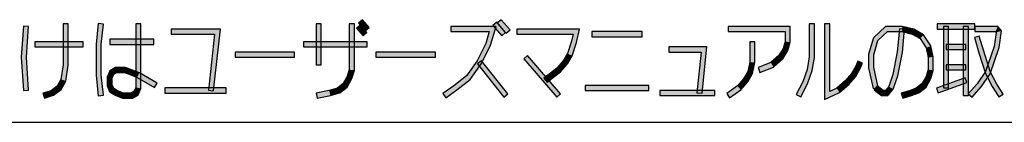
# Model space of a CAD drawing. Header units: millimetres. Extents: x 78 to 816, y 67 to 540.
# Tile 35 of 46: x 674 to 751, y 86 to 94. Entities that reach past the tile are written whole.
import ezdxf

# ---------------------------------------------------------------- set-up
doc = ezdxf.new("R2010")
doc.units = ezdxf.units.MM
doc.header["$LTSCALE"] = 0.319334
doc.layers.add('ALL_NOTE', color=7, linetype='Continuous')

msp = doc.modelspace()

# ---------------------------------------------------------------- hatches: boundary and pattern name
at = {"layer": 'ALL_NOTE', "linetype": 'Continuous', "lineweight": 25}
h = msp.add_hatch(color=2, dxfattribs=at)
h.dxf.hatch_style = 1
h.paths.add_polyline_path([(673.782, 90.817), (673.955, 93.23), (674.354, 93.202), (674.183, 90.816)])
h = msp.add_hatch(color=2, dxfattribs=at)
h.dxf.hatch_style = 1
h.paths.add_polyline_path([(677.05, 90.23), (677.05, 93.416), (677.45, 93.416), (677.45, 90.202)])
h = msp.add_hatch(color=2, dxfattribs=at)
h.dxf.hatch_style = 1
h.paths.add_polyline_path([(679.63, 91.827), (679.803, 93.437), (680.201, 93.395), (680.03, 91.805)])
h = msp.add_hatch(color=2, dxfattribs=at)
h.dxf.hatch_style = 1
h.paths.add_polyline_path([(682.726, 88.457), (682.726, 93.416), (683.126, 93.416), (683.126, 88.375)])
h = msp.add_hatch(color=2, dxfattribs=at)
h.dxf.hatch_style = 1
h.paths.add_polyline_path([(697.23, 93.416), (697.23, 90.216), (696.83, 90.216), (696.83, 93.416)])
h = msp.add_hatch(color=2, dxfattribs=at)
h.dxf.hatch_style = 1
h.paths.add_polyline_path([(699.41, 89.844), (699.41, 93.416), (699.81, 93.416), (699.81, 89.788)])
h = msp.add_hatch(color=2, dxfattribs=at)
h.dxf.hatch_style = 1
h.paths.add_polyline_path([(700.49, 92.486), (699.974, 93.086), (700.278, 93.346), (700.794, 92.746)])
h = msp.add_hatch(color=2, dxfattribs=at)
h.dxf.hatch_style = 1
h.paths.add_polyline_path([(700.662, 92.886), (700.146, 93.486), (700.45, 93.746), (700.966, 93.146)])
h = msp.add_hatch(color=2, dxfattribs=at)
h.dxf.hatch_style = 1
h.paths.add_polyline_path([(710.353, 92.816), (707.35, 92.816), (707.35, 93.216), (710.883, 93.216)])
h = msp.add_hatch(color=2, dxfattribs=at)
h.dxf.hatch_style = 1
h.paths.add_polyline_path([(710.087, 91.888), (710.353, 92.816), (710.883, 93.216), (710.461, 91.744)])
h = msp.add_hatch(color=2, dxfattribs=at)
h.dxf.hatch_style = 1
h.paths.add_polyline_path([(711.326, 92.486), (710.638, 93.286), (710.942, 93.546), (711.63, 92.746)])
h = msp.add_hatch(color=2, dxfattribs=at)
h.dxf.hatch_style = 1
h.paths.add_polyline_path([(711.67, 92.686), (710.982, 93.486), (711.286, 93.746), (711.974, 92.946)])
h = msp.add_hatch(color=2, dxfattribs=at)
h.dxf.hatch_style = 1
h.paths.add_polyline_path([(733.466, 92.816), (729.022, 92.816), (729.022, 93.216), (733.866, 93.216)])
h = msp.add_hatch(color=2, dxfattribs=at)
h.dxf.hatch_style = 1
h.paths.add_polyline_path([(733.466, 92.044), (733.466, 92.816), (733.866, 93.216), (733.866, 91.988)])
h = msp.add_hatch(color=2, dxfattribs=at)
h.dxf.hatch_style = 1
h.paths.add_polyline_path([(735.358, 90.833), (735.358, 93.416), (735.758, 93.416), (735.758, 90.799)])
h = msp.add_hatch(color=2, dxfattribs=at)
h.dxf.hatch_style = 1
h.paths.add_polyline_path([(736.562, 87.502), (736.562, 93.416), (736.962, 93.416), (736.962, 88.13)])
h = msp.add_hatch(color=2, dxfattribs=at)
h.dxf.hatch_style = 1
h.paths.add_polyline_path([(741.485, 92.816), (740.723, 92.108), (740.369, 92.325), (741.327, 93.216)])
h = msp.add_hatch(color=2, dxfattribs=at)
h.dxf.hatch_style = 1
h.paths.add_polyline_path([(742.587, 92.816), (741.485, 92.816), (741.327, 93.216), (742.633, 93.216)])
h = msp.add_hatch(color=2, dxfattribs=at)
h.dxf.hatch_style = 1
h.paths.add_polyline_path([(743.395, 92.628), (742.587, 92.816), (742.633, 93.216), (743.545, 93.004)])
h = msp.add_hatch(color=2, dxfattribs=at)
h.dxf.hatch_style = 1
h.paths.add_polyline_path([(748.286, 93.016), (745.362, 93.016), (745.362, 93.416), (748.286, 93.416)])
h = msp.add_hatch(color=2, dxfattribs=at)
h.dxf.hatch_style = 1
h.paths.add_polyline_path([(745.85, 88.416), (745.85, 93.216), (746.25, 93.216), (746.25, 88.416)])
h = msp.add_hatch(color=2, dxfattribs=at)
h.dxf.hatch_style = 1
h.paths.add_polyline_path([(747.398, 87.816), (747.398, 93.216), (747.798, 93.216), (747.798, 87.816)])
h = msp.add_hatch(color=2, dxfattribs=at)
h.dxf.hatch_style = 1
h.paths.add_polyline_path([(749.914, 92.816), (748.286, 92.816), (748.286, 93.216), (750.098, 93.216)])
h = msp.add_hatch(color=2, dxfattribs=at)
h.dxf.hatch_style = 1
h.paths.add_polyline_path([(749.967, 92.755), (749.914, 92.816), (750.098, 93.216), (750.389, 92.878)])
h = msp.add_hatch(color=2, dxfattribs=at)
h.dxf.hatch_style = 1
h.paths.add_polyline_path([(688.894, 92.616), (685.506, 92.616), (685.506, 93.016), (689.342, 93.016)])
h = msp.add_hatch(color=2, dxfattribs=at)
h.dxf.hatch_style = 1
h.paths.add_polyline_path([(688.403, 88.238), (688.894, 92.616), (689.342, 93.016), (688.801, 88.194)])
h = msp.add_hatch(color=2, dxfattribs=at)
h.dxf.hatch_style = 1
h.paths.add_polyline_path([(716.906, 92.616), (712.51, 92.616), (712.51, 93.016), (717.402, 93.016)])
h = msp.add_hatch(color=2, dxfattribs=at)
h.dxf.hatch_style = 1
h.paths.add_polyline_path([(716.789, 92.07), (716.906, 92.616), (717.402, 93.016), (717.175, 91.962)])
h = msp.add_hatch(color=2, dxfattribs=at)
h.dxf.hatch_style = 1
h.paths.add_polyline_path([(722.314, 92.416), (718.358, 92.416), (718.358, 92.816), (722.314, 92.816)])
h = msp.add_hatch(color=2, dxfattribs=at)
h.dxf.hatch_style = 1
h.paths.add_polyline_path([(742.24, 91.244), (742.411, 93.035), (742.809, 92.997), (742.636, 91.188)])
h = msp.add_hatch(color=2, dxfattribs=at)
h.dxf.hatch_style = 1
h.paths.add_polyline_path([(744.016, 92.267), (743.395, 92.628), (743.545, 93.004), (744.3, 92.565)])
h = msp.add_hatch(color=2, dxfattribs=at)
h.dxf.hatch_style = 1
h.paths.add_polyline_path([(744.486, 91.538), (744.016, 92.267), (744.3, 92.565), (744.862, 91.694)])
h = msp.add_hatch(color=2, dxfattribs=at)
h.dxf.hatch_style = 1
h.paths.add_polyline_path([(748.611, 91.158), (748.266, 92.361), (748.65, 92.471), (748.993, 91.274)])
h = msp.add_hatch(color=2, dxfattribs=at)
h.dxf.hatch_style = 1
h.paths.add_polyline_path([(749.811, 91.663), (749.967, 92.755), (750.389, 92.878), (750.201, 91.569)])
h = msp.add_hatch(color=2, dxfattribs=at)
h.dxf.hatch_style = 1
h.paths.add_polyline_path([(678.626, 91.616), (674.842, 91.616), (674.842, 92.016), (678.626, 92.016)])
h = msp.add_hatch(color=2, dxfattribs=at)
h.dxf.hatch_style = 1
h.paths.add_polyline_path([(679.63, 89.405), (679.63, 91.827), (680.03, 91.805), (680.03, 89.427)])
h = msp.add_hatch(color=2, dxfattribs=at)
h.dxf.hatch_style = 1
h.paths.add_polyline_path([(684.13, 91.816), (680.69, 91.816), (680.69, 92.216), (684.13, 92.216)])
h = msp.add_hatch(color=2, dxfattribs=at)
h.dxf.hatch_style = 1
h.paths.add_polyline_path([(700.814, 91.616), (695.826, 91.616), (695.826, 92.016), (700.814, 92.016)])
h = msp.add_hatch(color=2, dxfattribs=at)
h.dxf.hatch_style = 1
h.paths.add_polyline_path([(709.414, 90.519), (710.087, 91.888), (710.461, 91.744), (709.758, 90.313)])
h = msp.add_hatch(color=2, dxfattribs=at)
h.dxf.hatch_style = 1
h.paths.add_polyline_path([(716.455, 91.099), (716.789, 92.07), (717.175, 91.962), (716.821, 90.933)])
h = msp.add_hatch(color=2, dxfattribs=at)
h.dxf.hatch_style = 1
h.paths.add_polyline_path([(726.909, 91.216), (724.378, 91.216), (724.378, 91.616), (727.351, 91.616)])
h = msp.add_hatch(color=2, dxfattribs=at)
h.dxf.hatch_style = 1
h.paths.add_polyline_path([(726.587, 88.036), (726.909, 91.216), (727.351, 91.616), (726.985, 87.996)])
h = msp.add_hatch(color=2, dxfattribs=at)
h.dxf.hatch_style = 1
h.paths.add_polyline_path([(730.714, 90.437), (730.714, 92.016), (731.114, 92.016), (731.114, 90.395)])
h = msp.add_hatch(color=2, dxfattribs=at)
h.dxf.hatch_style = 1
h.paths.add_polyline_path([(733.308, 91.495), (733.466, 92.044), (733.866, 91.988), (733.68, 91.338)])
h = msp.add_hatch(color=2, dxfattribs=at)
h.dxf.hatch_style = 1
h.paths.add_polyline_path([(740.723, 92.108), (740.402, 90.988), (740.002, 91.044), (740.369, 92.325)])
h = msp.add_hatch(color=2, dxfattribs=at)
h.dxf.hatch_style = 1
h.paths.add_polyline_path([(744.646, 90.795), (744.486, 91.538), (744.862, 91.694), (745.046, 90.837)])
h = msp.add_hatch(color=2, dxfattribs=at)
h.dxf.hatch_style = 1
h.paths.add_polyline_path([(747.598, 91.416), (746.05, 91.416), (746.05, 91.816), (747.598, 91.816)])
h = msp.add_hatch(color=2, dxfattribs=at)
h.dxf.hatch_style = 1
h.paths.add_polyline_path([(749.138, 89.707), (749.811, 91.663), (750.201, 91.569), (749.498, 89.525)])
h = msp.add_hatch(color=2, dxfattribs=at)
h.dxf.hatch_style = 1
h.paths.add_polyline_path([(673.954, 88.203), (673.782, 90.817), (674.183, 90.816), (674.354, 88.229)])
h = msp.add_hatch(color=2, dxfattribs=at)
h.dxf.hatch_style = 1
h.paths.add_polyline_path([(695.138, 90.816), (690.494, 90.816), (690.494, 91.216), (695.138, 91.216)])
h = msp.add_hatch(color=2, dxfattribs=at)
h.dxf.hatch_style = 1
h.paths.add_polyline_path([(706.146, 90.816), (701.502, 90.816), (701.502, 91.216), (706.146, 91.216)])
h = msp.add_hatch(color=2, dxfattribs=at)
h.dxf.hatch_style = 1
h.paths.add_polyline_path([(715.626, 87.686), (713.046, 90.686), (713.35, 90.946), (715.93, 87.946)])
h = msp.add_hatch(color=2, dxfattribs=at)
h.dxf.hatch_style = 1
h.paths.add_polyline_path([(716.13, 90.532), (716.455, 91.099), (716.821, 90.933), (716.458, 90.3)])
h = msp.add_hatch(color=2, dxfattribs=at)
h.dxf.hatch_style = 1
h.paths.add_polyline_path([(732.357, 90.39), (732.993, 90.945), (733.307, 90.687), (732.567, 90.042)])
h = msp.add_hatch(color=2, dxfattribs=at)
h.dxf.hatch_style = 1
h.paths.add_polyline_path([(732.993, 90.945), (733.308, 91.495), (733.68, 91.338), (733.307, 90.687)])
h = msp.add_hatch(color=2, dxfattribs=at)
h.dxf.hatch_style = 1
h.paths.add_polyline_path([(735.192, 89.866), (735.358, 90.833), (735.758, 90.799), (735.58, 89.766)])
h = msp.add_hatch(color=2, dxfattribs=at)
h.dxf.hatch_style = 1
h.paths.add_polyline_path([(740.402, 90.988), (740.402, 90.037), (740.002, 89.995), (740.002, 91.044)])
h = msp.add_hatch(color=2, dxfattribs=at)
h.dxf.hatch_style = 1
h.paths.add_polyline_path([(741.9, 89.468), (742.24, 91.244), (742.636, 91.188), (742.288, 89.365)])
h = msp.add_hatch(color=2, dxfattribs=at)
h.dxf.hatch_style = 1
h.paths.add_polyline_path([(744.646, 89.844), (744.646, 90.795), (745.046, 90.837), (745.046, 89.788)])
h = msp.add_hatch(color=2, dxfattribs=at)
h.dxf.hatch_style = 1
h.paths.add_polyline_path([(749.133, 89.539), (748.611, 91.158), (748.993, 91.274), (749.503, 89.693)])
h = msp.add_hatch(color=2, dxfattribs=at)
h.dxf.hatch_style = 1
h.paths.add_polyline_path([(676.885, 89.082), (677.05, 90.23), (677.45, 90.202), (677.271, 88.95)])
h = msp.add_hatch(color=2, dxfattribs=at)
h.dxf.hatch_style = 1
h.paths.add_polyline_path([(708.58, 89.356), (709.414, 90.519), (709.758, 90.313), (708.872, 89.076)])
h = msp.add_hatch(color=2, dxfattribs=at)
h.dxf.hatch_style = 1
h.paths.add_polyline_path([(711.493, 87.692), (709.429, 90.292), (709.743, 90.54), (711.807, 87.94)])
h = msp.add_hatch(color=2, dxfattribs=at)
h.dxf.hatch_style = 1
h.paths.add_polyline_path([(715.64, 89.962), (716.13, 90.532), (716.458, 90.3), (715.917, 89.67)])
h = msp.add_hatch(color=2, dxfattribs=at)
h.dxf.hatch_style = 1
h.paths.add_polyline_path([(730.553, 89.689), (730.714, 90.437), (731.114, 90.395), (730.931, 89.544)])
h = msp.add_hatch(color=2, dxfattribs=at)
h.dxf.hatch_style = 1
h.paths.add_polyline_path([(731.358, 90.003), (732.357, 90.39), (732.567, 90.042), (731.502, 89.63)])
h = msp.add_hatch(color=2, dxfattribs=at)
h.dxf.hatch_style = 1
h.paths.add_polyline_path([(739.349, 89.927), (738.99, 89.3), (738.662, 89.532), (738.991, 90.106)])
h = msp.add_hatch(color=2, dxfattribs=at)
h.dxf.hatch_style = 1
h.paths.add_polyline_path([(739.526, 90.337), (739.349, 89.927), (738.991, 90.106), (739.158, 90.495)])
h = msp.add_hatch(color=2, dxfattribs=at)
h.dxf.hatch_style = 1
h.paths.add_polyline_path([(740.402, 90.037), (740.742, 88.458), (740.35, 88.374), (740.002, 89.995)])
h = msp.add_hatch(color=2, dxfattribs=at)
h.dxf.hatch_style = 1
h.paths.add_polyline_path([(747.598, 89.816), (746.05, 89.816), (746.05, 90.216), (747.598, 90.216)])
h = msp.add_hatch(color=2, dxfattribs=at)
h.dxf.hatch_style = 1
h.paths.add_polyline_path([(679.803, 87.795), (679.63, 89.405), (680.03, 89.427), (680.201, 87.837)])
h = msp.add_hatch(color=2, dxfattribs=at)
h.dxf.hatch_style = 1
h.paths.add_polyline_path([(681.02, 89.476), (680.89, 89.175), (680.49, 89.257), (680.704, 89.756)])
h = msp.add_hatch(color=2, dxfattribs=at)
h.dxf.hatch_style = 1
h.paths.add_polyline_path([(680.89, 89.175), (680.89, 88.657), (680.49, 88.575), (680.49, 89.257)])
h = msp.add_hatch(color=2, dxfattribs=at)
h.dxf.hatch_style = 1
h.paths.add_polyline_path([(681.26, 89.616), (681.02, 89.476), (680.704, 89.756), (681.152, 90.016)])
h = msp.add_hatch(color=2, dxfattribs=at)
h.dxf.hatch_style = 1
h.paths.add_polyline_path([(681.857, 89.616), (681.26, 89.616), (681.152, 90.016), (681.931, 90.016)])
h = msp.add_hatch(color=2, dxfattribs=at)
h.dxf.hatch_style = 1
h.paths.add_polyline_path([(682.338, 89.43), (681.857, 89.616), (681.931, 90.016), (682.482, 89.803)])
h = msp.add_hatch(color=2, dxfattribs=at)
h.dxf.hatch_style = 1
h.paths.add_polyline_path([(682.839, 89.235), (682.338, 89.43), (682.482, 89.803), (683.013, 89.597)])
h = msp.add_hatch(color=2, dxfattribs=at)
h.dxf.hatch_style = 1
h.paths.add_polyline_path([(684.201, 88.443), (682.839, 89.235), (683.013, 89.597), (684.403, 88.789)])
h = msp.add_hatch(color=2, dxfattribs=at)
h.dxf.hatch_style = 1
h.paths.add_polyline_path([(698.94, 88.75), (699.252, 89.295), (699.624, 89.138), (699.248, 88.482)])
h = msp.add_hatch(color=2, dxfattribs=at)
h.dxf.hatch_style = 1
h.paths.add_polyline_path([(699.252, 89.295), (699.41, 89.844), (699.81, 89.788), (699.624, 89.138)])
h = msp.add_hatch(color=2, dxfattribs=at)
h.dxf.hatch_style = 1
h.paths.add_polyline_path([(707.575, 88.577), (708.58, 89.356), (708.872, 89.076), (707.813, 88.255)])
h = msp.add_hatch(color=2, dxfattribs=at)
h.dxf.hatch_style = 1
h.paths.add_polyline_path([(714.623, 89.174), (715.14, 89.574), (715.385, 89.258), (714.869, 88.858)])
h = msp.add_hatch(color=2, dxfattribs=at)
h.dxf.hatch_style = 1
h.paths.add_polyline_path([(715.14, 89.574), (715.64, 89.962), (715.917, 89.67), (715.385, 89.258)])
h = msp.add_hatch(color=2, dxfattribs=at)
h.dxf.hatch_style = 1
h.paths.add_polyline_path([(730.234, 89.132), (730.553, 89.689), (730.931, 89.544), (730.562, 88.9)])
h = msp.add_hatch(color=2, dxfattribs=at)
h.dxf.hatch_style = 1
h.paths.add_polyline_path([(734.858, 88.895), (735.192, 89.866), (735.58, 89.766), (735.226, 88.737)])
h = msp.add_hatch(color=2, dxfattribs=at)
h.dxf.hatch_style = 1
h.paths.add_polyline_path([(738.99, 89.3), (738.452, 88.675), (738.168, 88.957), (738.662, 89.532)])
h = msp.add_hatch(color=2, dxfattribs=at)
h.dxf.hatch_style = 1
h.paths.add_polyline_path([(741.573, 88.517), (741.9, 89.468), (742.288, 89.365), (741.927, 88.315)])
h = msp.add_hatch(color=2, dxfattribs=at)
h.dxf.hatch_style = 1
h.paths.add_polyline_path([(744.176, 88.75), (744.488, 89.295), (744.86, 89.138), (744.484, 88.482)])
h = msp.add_hatch(color=2, dxfattribs=at)
h.dxf.hatch_style = 1
h.paths.add_polyline_path([(744.488, 89.295), (744.646, 89.844), (745.046, 89.788), (744.86, 89.138)])
h = msp.add_hatch(color=2, dxfattribs=at)
h.dxf.hatch_style = 1
h.paths.add_polyline_path([(748.471, 88.738), (749.138, 89.707), (749.498, 89.525), (748.789, 88.494)])
h = msp.add_hatch(color=2, dxfattribs=at)
h.dxf.hatch_style = 1
h.paths.add_polyline_path([(749.661, 88.516), (749.133, 89.539), (749.503, 89.693), (750.007, 88.716)])
h = msp.add_hatch(color=2, dxfattribs=at)
h.dxf.hatch_style = 1
h.paths.add_polyline_path([(676.126, 88.197), (676.58, 88.55), (676.888, 88.282), (676.31, 87.835)])
h = msp.add_hatch(color=2, dxfattribs=at)
h.dxf.hatch_style = 1
h.paths.add_polyline_path([(676.58, 88.55), (676.885, 89.082), (677.271, 88.95), (676.888, 88.282)])
h = msp.add_hatch(color=2, dxfattribs=at)
h.dxf.hatch_style = 1
h.paths.add_polyline_path([(680.89, 88.657), (681.02, 88.356), (680.704, 88.076), (680.49, 88.575)])
h = msp.add_hatch(color=2, dxfattribs=at)
h.dxf.hatch_style = 1
h.paths.add_polyline_path([(698.486, 88.397), (698.94, 88.75), (699.248, 88.482), (698.67, 88.035)])
h = msp.add_hatch(color=2, dxfattribs=at)
h.dxf.hatch_style = 1
h.paths.add_polyline_path([(706.72, 87.98), (707.575, 88.577), (707.813, 88.255), (706.948, 87.652)])
h = msp.add_hatch(color=2, dxfattribs=at)
h.dxf.hatch_style = 1
h.paths.add_polyline_path([(722.83, 88.216), (717.842, 88.216), (717.842, 88.616), (722.83, 88.616)])
h = msp.add_hatch(color=2, dxfattribs=at)
h.dxf.hatch_style = 1
h.paths.add_polyline_path([(728.908, 87.98), (729.747, 88.566), (730.017, 88.267), (729.136, 87.652)])
h = msp.add_hatch(color=2, dxfattribs=at)
h.dxf.hatch_style = 1
h.paths.add_polyline_path([(729.747, 88.566), (730.234, 89.132), (730.562, 88.9), (730.017, 88.267)])
h = msp.add_hatch(color=2, dxfattribs=at)
h.dxf.hatch_style = 1
h.paths.add_polyline_path([(734.348, 87.908), (734.858, 88.895), (735.226, 88.737), (734.704, 87.724)])
h = msp.add_hatch(color=2, dxfattribs=at)
h.dxf.hatch_style = 1
h.paths.add_polyline_path([(738.452, 88.675), (737.732, 88.047), (737.512, 88.385), (738.168, 88.957)])
h = msp.add_hatch(color=2, dxfattribs=at)
h.dxf.hatch_style = 1
h.paths.add_polyline_path([(740.669, 88.574), (741.13, 88.216), (740.994, 87.816), (740.423, 88.258)])
h = msp.add_hatch(color=2, dxfattribs=at)
h.dxf.hatch_style = 1
h.paths.add_polyline_path([(741.314, 88.216), (741.573, 88.517), (741.927, 88.315), (741.498, 87.816)])
h = msp.add_hatch(color=2, dxfattribs=at)
h.dxf.hatch_style = 1
h.paths.add_polyline_path([(743.715, 88.392), (744.176, 88.75), (744.484, 88.482), (743.914, 88.04)])
h = msp.add_hatch(color=2, dxfattribs=at)
h.dxf.hatch_style = 1
h.paths.add_polyline_path([(747.665, 88.828), (745.429, 88.028), (745.295, 88.404), (747.531, 89.204)])
h = msp.add_hatch(color=2, dxfattribs=at)
h.dxf.hatch_style = 1
h.paths.add_polyline_path([(747.79, 87.946), (748.471, 88.738), (748.789, 88.494), (748.094, 87.686)])
h = msp.add_hatch(color=2, dxfattribs=at)
h.dxf.hatch_style = 1
h.paths.add_polyline_path([(750.182, 87.708), (749.661, 88.516), (750.007, 88.716), (750.518, 87.924)])
h = msp.add_hatch(color=2, dxfattribs=at)
h.dxf.hatch_style = 1
h.paths.add_polyline_path([(675.474, 88.008), (676.126, 88.197), (676.31, 87.835), (675.586, 87.624)])
h = msp.add_hatch(color=2, dxfattribs=at)
h.dxf.hatch_style = 1
h.paths.add_polyline_path([(681.02, 88.356), (681.293, 88.197), (681.119, 87.835), (680.704, 88.076)])
h = msp.add_hatch(color=2, dxfattribs=at)
h.dxf.hatch_style = 1
h.paths.add_polyline_path([(681.293, 88.197), (681.759, 88.016), (681.685, 87.616), (681.119, 87.835)])
h = msp.add_hatch(color=2, dxfattribs=at)
h.dxf.hatch_style = 1
h.paths.add_polyline_path([(681.759, 88.016), (682.356, 88.016), (682.464, 87.616), (681.685, 87.616)])
h = msp.add_hatch(color=2, dxfattribs=at)
h.dxf.hatch_style = 1
h.paths.add_polyline_path([(682.356, 88.016), (682.596, 88.156), (682.912, 87.876), (682.464, 87.616)])
h = msp.add_hatch(color=2, dxfattribs=at)
h.dxf.hatch_style = 1
h.paths.add_polyline_path([(682.596, 88.156), (682.726, 88.457), (683.126, 88.375), (682.912, 87.876)])
h = msp.add_hatch(color=2, dxfattribs=at)
h.dxf.hatch_style = 1
h.paths.add_polyline_path([(689.806, 88.016), (684.99, 88.016), (684.99, 88.416), (689.806, 88.416)])
h = msp.add_hatch(color=2, dxfattribs=at)
h.dxf.hatch_style = 1
h.paths.add_polyline_path([(696.82, 88.012), (697.843, 88.211), (697.937, 87.821), (696.896, 87.62)])
h = msp.add_hatch(color=2, dxfattribs=at)
h.dxf.hatch_style = 1
h.paths.add_polyline_path([(697.843, 88.211), (698.486, 88.397), (698.67, 88.035), (697.937, 87.821)])
h = msp.add_hatch(color=2, dxfattribs=at)
h.dxf.hatch_style = 1
h.paths.add_polyline_path([(727.99, 87.816), (723.69, 87.816), (723.69, 88.216), (727.99, 88.216)])
h = msp.add_hatch(color=2, dxfattribs=at)
h.dxf.hatch_style = 1
h.paths.add_polyline_path([(737.732, 88.047), (736.562, 87.502), (736.962, 88.13), (737.512, 88.385)])
h = msp.add_hatch(color=2, dxfattribs=at)
h.dxf.hatch_style = 1
h.paths.add_polyline_path([(741.13, 88.216), (741.314, 88.216), (741.498, 87.816), (740.994, 87.816)])
h = msp.add_hatch(color=2, dxfattribs=at)
h.dxf.hatch_style = 1
h.paths.add_polyline_path([(742.554, 88.008), (743.234, 88.206), (743.362, 87.826), (742.666, 87.624)])
h = msp.add_hatch(color=2, dxfattribs=at)
h.dxf.hatch_style = 1
h.paths.add_polyline_path([(743.234, 88.206), (743.715, 88.392), (743.914, 88.04), (743.362, 87.826)])

# ---------------------------------------------------------------- linework, layer by layer
at = {"color": 2, "linetype": 'Continuous', "lineweight": 25}
msp.add_line((661.741, 85.726), (814.058, 85.726), dxfattribs=at)
at = {"layer": 'ALL_NOTE', "color": 2, "linetype": 'Continuous', "lineweight": 25}
for p, q in [((673.955, 93.23), (673.782, 90.817)), ((674.354, 93.202), (673.955, 93.23)), ((674.183, 90.816), (674.354, 93.202)), ((677.05, 93.416), (677.05, 90.23)), ((677.45, 93.416), (677.05, 93.416)), ((677.45, 90.202), (677.45, 93.416)), ((679.803, 93.437), (679.63, 91.827)), ((680.201, 93.395), (679.803, 93.437)), ((680.03, 91.805), (680.201, 93.395)), ((682.726, 93.416), (682.726, 88.457)), ((683.126, 93.416), (682.726, 93.416)), ((683.126, 88.375), (683.126, 93.416)), ((696.83, 93.416), (696.83, 90.216)), ((697.23, 93.416), (696.83, 93.416)), ((697.23, 90.216), (697.23, 93.416)), ((699.41, 93.416), (699.41, 89.844)), ((699.81, 93.416), (699.41, 93.416)), ((699.81, 89.788), (699.81, 93.416)), ((700.278, 93.346), (699.974, 93.086)), ((700.45, 93.746), (700.146, 93.486)), ((700.146, 93.486), (700.662, 92.886)), ((700.794, 92.746), (700.278, 93.346)), ((700.966, 93.146), (700.45, 93.746)), ((700.662, 92.886), (700.966, 93.146)), ((710.883, 93.216), (707.35, 93.216)), ((707.35, 93.216), (707.35, 92.816)), ((710.461, 91.744), (710.883, 93.216)), ((710.942, 93.546), (710.638, 93.286)), ((710.638, 93.286), (711.326, 92.486)), ((711.63, 92.746), (710.942, 93.546)), ((711.286, 93.746), (710.982, 93.486)), ((710.982, 93.486), (711.67, 92.686)), ((711.974, 92.946), (711.286, 93.746)), ((733.866, 93.216), (729.022, 93.216)), ((729.022, 93.216), (729.022, 92.816)), ((733.866, 91.988), (733.866, 93.216)), ((735.358, 93.416), (735.358, 90.833)), ((735.758, 93.416), (735.358, 93.416)), ((735.758, 90.799), (735.758, 93.416)), ((736.562, 93.416), (736.562, 87.502)), ((736.962, 93.416), (736.562, 93.416)), ((736.962, 88.13), (736.962, 93.416)), ((741.327, 93.216), (740.369, 92.325)), ((742.633, 93.216), (741.327, 93.216)), ((743.545, 93.004), (742.633, 93.216)), ((748.286, 93.416), (745.362, 93.416)), ((745.362, 93.416), (745.362, 93.016)), ((745.85, 93.216), (745.85, 88.416)), ((746.25, 93.216), (745.85, 93.216)), ((746.25, 88.416), (746.25, 93.216)), ((747.398, 93.216), (747.398, 87.816)), ((747.798, 93.216), (747.398, 93.216)), ((747.798, 87.816), (747.798, 93.216)), ((748.286, 93.016), (748.286, 93.416)), ((750.098, 93.216), (748.286, 93.216)), ((748.286, 93.216), (748.286, 92.816)), ((750.389, 92.878), (750.098, 93.216)), ((689.342, 93.016), (685.506, 93.016)), ((685.506, 93.016), (685.506, 92.616)), ((685.506, 92.616), (688.894, 92.616)), ((688.894, 92.616), (688.403, 88.238)), ((688.801, 88.194), (689.342, 93.016)), ((699.974, 93.086), (700.49, 92.486)), ((700.49, 92.486), (700.794, 92.746)), ((707.35, 92.816), (710.353, 92.816)), ((710.353, 92.816), (710.087, 91.888)), ((711.326, 92.486), (711.63, 92.746)), ((711.67, 92.686), (711.974, 92.946)), ((717.402, 93.016), (712.51, 93.016)), ((712.51, 93.016), (712.51, 92.616)), ((712.51, 92.616), (716.906, 92.616)), ((716.906, 92.616), (716.789, 92.07)), ((717.175, 91.962), (717.402, 93.016)), ((722.314, 92.816), (718.358, 92.816)), ((718.358, 92.816), (718.358, 92.416)), ((718.358, 92.416), (722.314, 92.416)), ((722.314, 92.416), (722.314, 92.816)), ((729.022, 92.816), (733.466, 92.816)), ((733.466, 92.816), (733.466, 92.044)), ((740.723, 92.108), (741.485, 92.816)), ((741.485, 92.816), (742.587, 92.816)), ((742.411, 93.035), (742.24, 91.244)), ((742.809, 92.997), (742.411, 93.035)), ((742.587, 92.816), (743.395, 92.628)), ((742.636, 91.188), (742.809, 92.997)), ((743.395, 92.628), (744.016, 92.267)), ((744.3, 92.565), (743.545, 93.004)), ((744.862, 91.694), (744.3, 92.565)), ((745.362, 93.016), (748.286, 93.016)), ((748.65, 92.471), (748.266, 92.361)), ((748.266, 92.361), (748.611, 91.158)), ((748.286, 92.816), (749.914, 92.816)), ((748.993, 91.274), (748.65, 92.471)), ((749.967, 92.755), (749.811, 91.663)), ((749.914, 92.816), (749.967, 92.755)), ((750.201, 91.569), (750.389, 92.878)), ((678.626, 92.016), (674.842, 92.016)), ((674.842, 92.016), (674.842, 91.616)), ((674.842, 91.616), (678.626, 91.616)), ((678.626, 91.616), (678.626, 92.016)), ((679.63, 91.827), (679.63, 89.405)), ((680.03, 89.427), (680.03, 91.805)), ((684.13, 92.216), (680.69, 92.216)), ((680.69, 92.216), (680.69, 91.816)), ((680.69, 91.816), (684.13, 91.816)), ((684.13, 91.816), (684.13, 92.216)), ((700.814, 92.016), (695.826, 92.016)), ((695.826, 92.016), (695.826, 91.616)), ((695.826, 91.616), (700.814, 91.616)), ((700.814, 91.616), (700.814, 92.016)), ((710.087, 91.888), (709.414, 90.519)), ((709.758, 90.313), (710.461, 91.744)), ((716.789, 92.07), (716.455, 91.099)), ((716.821, 90.933), (717.175, 91.962)), ((727.351, 91.616), (724.378, 91.616)), ((724.378, 91.616), (724.378, 91.216)), ((726.985, 87.996), (727.351, 91.616)), ((730.714, 92.016), (730.714, 90.437)), ((731.114, 92.016), (730.714, 92.016)), ((731.114, 90.395), (731.114, 92.016)), ((733.466, 92.044), (733.308, 91.495)), ((733.68, 91.338), (733.866, 91.988)), ((740.369, 92.325), (740.002, 91.044)), ((740.402, 90.988), (740.723, 92.108)), ((744.016, 92.267), (744.486, 91.538)), ((745.046, 90.837), (744.862, 91.694)), ((747.598, 91.816), (746.05, 91.816)), ((746.05, 91.816), (746.05, 91.416)), ((747.598, 91.416), (747.598, 91.816)), ((749.811, 91.663), (749.138, 89.707)), ((749.498, 89.525), (750.201, 91.569)), ((673.782, 90.817), (673.954, 88.203)), ((674.354, 88.229), (674.183, 90.816)), ((695.138, 91.216), (690.494, 91.216)), ((690.494, 91.216), (690.494, 90.816)), ((690.494, 90.816), (695.138, 90.816)), ((695.138, 90.816), (695.138, 91.216)), ((706.146, 91.216), (701.502, 91.216)), ((701.502, 91.216), (701.502, 90.816)), ((701.502, 90.816), (706.146, 90.816)), ((706.146, 90.816), (706.146, 91.216)), ((713.35, 90.946), (713.046, 90.686)), ((715.93, 87.946), (713.35, 90.946)), ((716.455, 91.099), (716.13, 90.532)), ((716.458, 90.3), (716.821, 90.933)), ((724.378, 91.216), (726.909, 91.216)), ((726.909, 91.216), (726.587, 88.036)), ((732.993, 90.945), (732.357, 90.39)), ((733.308, 91.495), (732.993, 90.945)), ((733.307, 90.687), (733.68, 91.338)), ((735.358, 90.833), (735.192, 89.866)), ((735.58, 89.766), (735.758, 90.799)), ((740.002, 91.044), (740.002, 89.995)), ((740.402, 90.037), (740.402, 90.988)), ((742.24, 91.244), (741.9, 89.468)), ((742.288, 89.365), (742.636, 91.188)), ((744.486, 91.538), (744.646, 90.795)), ((744.646, 90.795), (744.646, 89.844)), ((745.046, 89.788), (745.046, 90.837)), ((746.05, 91.416), (747.598, 91.416)), ((748.611, 91.158), (749.133, 89.539)), ((749.503, 89.693), (748.993, 91.274)), ((677.05, 90.23), (676.885, 89.082)), ((677.271, 88.95), (677.45, 90.202)), ((696.83, 90.216), (697.23, 90.216)), ((709.414, 90.519), (708.58, 89.356)), ((708.872, 89.076), (709.758, 90.313)), ((709.743, 90.54), (709.429, 90.292)), ((709.429, 90.292), (711.493, 87.692)), ((711.807, 87.94), (709.743, 90.54)), ((713.046, 90.686), (715.626, 87.686)), ((716.13, 90.532), (715.64, 89.962)), ((715.917, 89.67), (716.458, 90.3)), ((730.714, 90.437), (730.553, 89.689)), ((730.931, 89.544), (731.114, 90.395)), ((732.357, 90.39), (731.358, 90.003)), ((731.502, 89.63), (732.567, 90.042)), ((732.567, 90.042), (733.307, 90.687)), ((738.991, 90.106), (738.662, 89.532)), ((739.158, 90.495), (738.991, 90.106)), ((739.526, 90.337), (739.158, 90.495)), ((739.349, 89.927), (739.526, 90.337)), ((740.742, 88.458), (740.402, 90.037)), ((747.598, 90.216), (746.05, 90.216)), ((746.05, 90.216), (746.05, 89.816)), ((747.598, 89.816), (747.598, 90.216)), ((679.63, 89.405), (679.803, 87.795)), ((680.201, 87.837), (680.03, 89.427)), ((680.704, 89.756), (680.49, 89.257)), ((680.49, 89.257), (680.49, 88.575)), ((681.152, 90.016), (680.704, 89.756)), ((680.89, 89.175), (681.02, 89.476)), ((681.02, 89.476), (681.26, 89.616)), ((681.931, 90.016), (681.152, 90.016)), ((681.26, 89.616), (681.857, 89.616)), ((681.857, 89.616), (682.338, 89.43)), ((682.482, 89.803), (681.931, 90.016)), ((682.338, 89.43), (682.839, 89.235)), ((683.013, 89.597), (682.482, 89.803)), ((684.403, 88.789), (683.013, 89.597)), ((699.252, 89.295), (698.94, 88.75)), ((699.41, 89.844), (699.252, 89.295)), ((699.624, 89.138), (699.81, 89.788)), ((708.58, 89.356), (707.575, 88.577)), ((715.14, 89.574), (714.623, 89.174)), ((714.869, 88.858), (715.385, 89.258)), ((715.64, 89.962), (715.14, 89.574)), ((715.385, 89.258), (715.917, 89.67)), ((730.553, 89.689), (730.234, 89.132)), ((730.562, 88.9), (730.931, 89.544)), ((731.358, 90.003), (731.502, 89.63)), ((735.192, 89.866), (734.858, 88.895)), ((735.226, 88.737), (735.58, 89.766)), ((738.662, 89.532), (738.168, 88.957)), ((738.452, 88.675), (738.99, 89.3)), ((738.99, 89.3), (739.349, 89.927)), ((740.002, 89.995), (740.35, 88.374)), ((741.9, 89.468), (741.573, 88.517)), ((741.927, 88.315), (742.288, 89.365)), ((744.488, 89.295), (744.176, 88.75)), ((744.646, 89.844), (744.488, 89.295)), ((744.86, 89.138), (745.046, 89.788)), ((746.05, 89.816), (747.598, 89.816)), ((749.138, 89.707), (748.471, 88.738)), ((748.789, 88.494), (749.498, 89.525)), ((749.133, 89.539), (749.661, 88.516)), ((750.007, 88.716), (749.503, 89.693)), ((676.58, 88.55), (676.126, 88.197)), ((676.885, 89.082), (676.58, 88.55)), ((676.888, 88.282), (677.271, 88.95)), ((680.49, 88.575), (680.704, 88.076)), ((680.89, 88.657), (680.89, 89.175)), ((681.02, 88.356), (680.89, 88.657)), ((682.839, 89.235), (684.201, 88.443)), ((684.201, 88.443), (684.403, 88.789)), ((698.94, 88.75), (698.486, 88.397)), ((699.248, 88.482), (699.624, 89.138)), ((707.575, 88.577), (706.72, 87.98)), ((707.813, 88.255), (708.872, 89.076)), ((714.623, 89.174), (714.869, 88.858)), ((722.83, 88.616), (717.842, 88.616)), ((717.842, 88.616), (717.842, 88.216)), ((722.83, 88.216), (722.83, 88.616)), ((729.747, 88.566), (728.908, 87.98)), ((730.234, 89.132), (729.747, 88.566)), ((730.017, 88.267), (730.562, 88.9)), ((734.858, 88.895), (734.348, 87.908)), ((734.704, 87.724), (735.226, 88.737)), ((738.168, 88.957), (737.512, 88.385)), ((737.732, 88.047), (738.452, 88.675)), ((740.669, 88.574), (740.423, 88.258)), ((741.13, 88.216), (740.669, 88.574)), ((741.573, 88.517), (741.314, 88.216)), ((744.176, 88.75), (743.715, 88.392)), ((744.484, 88.482), (744.86, 89.138)), ((747.531, 89.204), (745.295, 88.404)), ((745.429, 88.028), (747.665, 88.828)), ((747.665, 88.828), (747.531, 89.204)), ((748.471, 88.738), (747.79, 87.946)), ((748.094, 87.686), (748.789, 88.494)), ((749.661, 88.516), (750.182, 87.708)), ((750.518, 87.924), (750.007, 88.716)), ((673.954, 88.203), (674.354, 88.229)), ((676.126, 88.197), (675.474, 88.008)), ((675.474, 88.008), (675.586, 87.624)), ((675.586, 87.624), (676.31, 87.835)), ((676.31, 87.835), (676.888, 88.282)), ((679.803, 87.795), (680.201, 87.837)), ((680.704, 88.076), (681.119, 87.835)), ((681.293, 88.197), (681.02, 88.356)), ((681.119, 87.835), (681.685, 87.616)), ((681.759, 88.016), (681.293, 88.197)), ((682.356, 88.016), (681.759, 88.016)), ((682.596, 88.156), (682.356, 88.016)), ((682.464, 87.616), (682.912, 87.876)), ((682.726, 88.457), (682.596, 88.156)), ((682.912, 87.876), (683.126, 88.375)), ((689.806, 88.416), (684.99, 88.416)), ((684.99, 88.416), (684.99, 88.016)), ((684.99, 88.016), (689.806, 88.016)), ((688.403, 88.238), (688.801, 88.194)), ((689.806, 88.016), (689.806, 88.416)), ((697.843, 88.211), (696.82, 88.012)), ((696.82, 88.012), (696.896, 87.62)), ((696.896, 87.62), (697.937, 87.821)), ((698.486, 88.397), (697.843, 88.211)), ((697.937, 87.821), (698.67, 88.035)), ((698.67, 88.035), (699.248, 88.482)), ((706.72, 87.98), (706.948, 87.652)), ((706.948, 87.652), (707.813, 88.255)), ((711.493, 87.692), (711.807, 87.94)), ((715.626, 87.686), (715.93, 87.946)), ((717.842, 88.216), (722.83, 88.216)), ((727.99, 88.216), (723.69, 88.216)), ((723.69, 88.216), (723.69, 87.816)), ((723.69, 87.816), (727.99, 87.816)), ((726.587, 88.036), (726.985, 87.996)), ((727.99, 87.816), (727.99, 88.216)), ((728.908, 87.98), (729.136, 87.652)), ((729.136, 87.652), (730.017, 88.267)), ((734.348, 87.908), (734.704, 87.724)), ((736.562, 87.502), (737.732, 88.047)), ((737.512, 88.385), (736.962, 88.13)), ((740.35, 88.374), (740.742, 88.458)), ((740.423, 88.258), (740.994, 87.816)), ((740.994, 87.816), (741.498, 87.816)), ((741.314, 88.216), (741.13, 88.216)), ((741.498, 87.816), (741.927, 88.315)), ((743.234, 88.206), (742.554, 88.008)), ((742.554, 88.008), (742.666, 87.624)), ((742.666, 87.624), (743.362, 87.826)), ((743.715, 88.392), (743.234, 88.206)), ((743.362, 87.826), (743.914, 88.04)), ((743.914, 88.04), (744.484, 88.482)), ((745.295, 88.404), (745.429, 88.028)), ((745.85, 88.416), (746.25, 88.416)), ((747.398, 87.816), (747.798, 87.816)), ((747.79, 87.946), (748.094, 87.686)), ((750.182, 87.708), (750.518, 87.924)), ((681.685, 87.616), (682.464, 87.616))]:
    msp.add_line(p, q, dxfattribs=at)

doc.saveas('drawing.dxf')
